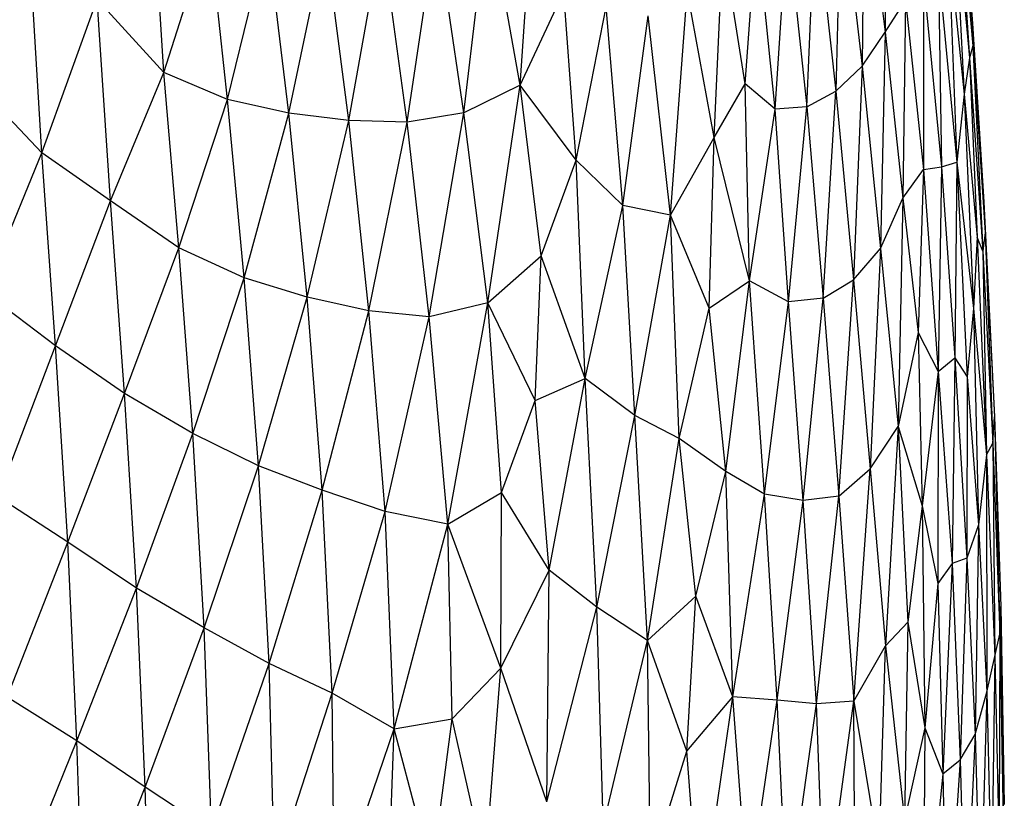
# Paper-space layout '_Dimétrica' of a CAD drawing. Header units: millimetres. Extents: x -212 to 188, y -228 to 468.
# Tile 20 of 24: x 40 to 97, y -17 to 28. Entities that reach past the tile are written whole.
import ezdxf

# ---------------------------------------------------------------- set-up
doc = ezdxf.new("R2010")
doc.units = ezdxf.units.MM

psp = doc.layouts.new('_Dimétrica')

# ---------------------------------------------------------------- linework, layer by layer
at = {"color": 7, "linetype": 'Continuous', "lineweight": 25}
for p, q in [((89.791, 38.69), (89.817, 27.114)), ((94.006, 37.921), (94.85, 26.319)), ((94.006, 37.921), (94.837, 27.602)), ((88.612, 37.062), (88.5, 25.146)), ((88.612, 37.062), (89.817, 27.114)), ((68.84, 24.066), (69.713, 36.768)), ((93.967, 36.667), (94.654, 25.64)), ((93.967, 36.667), (94.85, 26.319)), ((87.281, 35.519), (86.986, 23.72)), ((87.281, 35.519), (88.5, 25.146)), ((93.772, 35.026), (94.353, 23.541)), ((93.772, 35.026), (94.654, 25.64)), ((65.599, 22.48), (67.004, 34.259)), ((68.84, 24.066), (67.004, 34.259)), ((85.306, 22.822), (85.795, 34.287)), ((85.795, 34.287), (86.986, 23.72)), ((48.351, 24.788), (47.816, 33.731)), ((48.351, 24.788), (50.975, 32.946)), ((52.012, 23.241), (50.975, 32.946)), ((62.334, 21.939), (64.016, 33.18)), ((65.599, 22.48), (64.016, 33.18)), ((81.766, 24.142), (82.432, 33.207)), ((83.499, 22.691), (82.432, 33.207)), ((83.499, 22.691), (84.182, 33.385)), ((84.182, 33.385), (85.306, 22.822)), ((52.012, 23.241), (54.312, 32.556)), ((55.547, 22.448), (54.312, 32.556)), ((55.547, 22.448), (57.638, 32.483)), ((58.983, 22.025), (57.638, 32.483)), ((58.983, 22.025), (60.882, 32.664)), ((62.334, 21.939), (60.882, 32.664)), ((93.437, 32.603), (93.929, 19.629)), ((93.437, 32.603), (94.353, 23.541)), ((79.979, 21.051), (80.494, 32.131)), ((81.766, 24.142), (80.494, 32.131)), ((92.866, 30.787), (93.044, 19.371)), ((92.866, 30.787), (93.929, 19.629)), ((92.015, 30.094), (92.027, 19.215)), ((92.015, 30.094), (93.044, 19.371)), ((41.338, 20.179), (40.752, 29.958)), ((68.84, 24.066), (71.348, 29.434)), ((72.048, 19.755), (71.348, 29.434)), ((77.481, 16.584), (78.445, 29.461)), ((79.979, 21.051), (78.445, 29.461)), ((41.338, 20.179), (44.52, 29.001)), ((45.286, 17.421), (44.52, 29.001)), ((48.351, 24.788), (44.52, 29.001)), ((89.817, 27.114), (90.99, 28.932)), ((90.99, 28.932), (90.83, 17.573)), ((90.99, 28.932), (92.027, 19.215)), ((72.048, 19.755), (73.775, 28.563)), ((74.735, 17.152), (73.775, 28.563)), ((74.735, 17.152), (76.195, 28.054)), ((77.481, 16.584), (76.195, 28.054)), ((94.837, 27.602), (94.85, 26.319)), ((94.837, 27.602), (95.572, 15.6)), ((94.837, 27.602), (95.485, 17.354)), ((88.5, 25.146), (89.817, 27.114)), ((89.817, 27.114), (89.55, 14.673)), ((89.817, 27.114), (90.83, 17.573)), ((94.85, 26.319), (94.654, 25.64)), ((94.85, 26.319), (95.437, 14.52)), ((94.85, 26.319), (95.572, 15.6)), ((94.654, 25.64), (94.353, 23.541)), ((94.654, 25.64), (95.096, 15.317)), ((94.654, 25.64), (95.437, 14.52)), ((86.986, 23.72), (88.5, 25.146)), ((88.5, 25.146), (88.004, 12.876)), ((88.5, 25.146), (89.55, 14.673)), ((41.338, 20.179), (37.044, 24.732)), ((45.286, 17.421), (48.351, 24.788)), ((49.227, 14.715), (48.351, 24.788)), ((52.012, 23.241), (48.351, 24.788)), ((68.84, 24.066), (65.599, 22.48)), ((66.985, 11.551), (68.84, 24.066)), ((70.045, 14.258), (68.84, 24.066)), ((72.048, 19.755), (68.84, 24.066)), ((79.979, 21.051), (81.766, 24.142)), ((82.02, 12.805), (81.766, 24.142)), ((83.499, 22.691), (81.766, 24.142)), ((49.227, 14.715), (52.012, 23.241)), ((52.975, 12.984), (52.012, 23.241)), ((55.547, 22.448), (52.012, 23.241)), ((85.306, 22.822), (86.986, 23.72)), ((86.245, 11.821), (86.986, 23.72)), ((86.986, 23.72), (88.004, 12.876)), ((94.353, 23.541), (93.929, 19.629)), ((94.353, 23.541), (94.891, 11.23)), ((94.353, 23.541), (95.096, 15.317)), ((82.02, 12.805), (83.499, 22.691)), ((85.306, 22.822), (83.499, 22.691)), ((84.261, 11.61), (83.499, 22.691)), ((84.261, 11.61), (85.306, 22.822)), ((85.306, 22.822), (86.245, 11.821)), ((52.975, 12.984), (55.547, 22.448)), ((58.983, 22.025), (55.547, 22.448)), ((56.603, 11.865), (55.547, 22.448)), ((65.599, 22.48), (62.334, 21.939)), ((63.603, 10.747), (65.599, 22.48)), ((66.985, 11.551), (65.599, 22.48)), ((56.603, 11.865), (58.983, 22.025)), ((62.334, 21.939), (58.983, 22.025)), ((60.139, 11.093), (58.983, 22.025)), ((60.139, 11.093), (62.334, 21.939)), ((63.603, 10.747), (62.334, 21.939)), ((77.481, 16.584), (79.979, 21.051)), ((79.696, 11.247), (79.979, 21.051)), ((82.02, 12.805), (79.979, 21.051)), ((38.066, 12.151), (41.338, 20.179)), ((45.286, 17.421), (41.338, 20.179)), ((42.141, 9.079), (41.338, 20.179)), ((70.045, 14.258), (72.048, 19.755)), ((72.576, 7.195), (72.048, 19.755)), ((74.735, 17.152), (72.048, 19.755)), ((92.027, 19.215), (93.044, 19.371)), ((93.044, 19.371), (92.857, 7.595)), ((93.044, 19.371), (93.929, 19.629)), ((93.044, 19.371), (93.819, 8.382)), ((93.929, 19.629), (93.819, 8.382)), ((93.929, 19.629), (94.537, 7.297)), ((93.929, 19.629), (94.891, 11.23)), ((90.83, 17.573), (92.027, 19.215)), ((92.027, 19.215), (91.711, 9.835)), ((92.027, 19.215), (92.857, 7.595)), ((89.55, 14.673), (90.83, 17.573)), ((90.83, 17.573), (90.566, 4.441)), ((90.83, 17.573), (91.711, 9.835)), ((42.141, 9.079), (45.286, 17.421)), ((46.103, 6.341), (45.286, 17.421)), ((49.227, 14.715), (45.286, 17.421)), ((72.576, 7.195), (74.735, 17.152)), ((75.437, 5.065), (74.735, 17.152)), ((77.481, 16.584), (74.735, 17.152)), ((95.485, 17.354), (95.572, 15.6)), ((95.485, 17.354), (96.104, 4.983)), ((75.437, 5.065), (77.481, 16.584)), ((77.977, 3.75), (77.481, 16.584)), ((79.696, 11.247), (77.481, 16.584)), ((95.096, 15.317), (94.891, 11.23)), ((95.096, 15.317), (95.64, 2.812)), ((95.437, 14.52), (95.096, 15.317)), ((95.572, 15.6), (95.437, 14.52)), ((95.572, 15.6), (96.004, 3.47)), ((95.572, 15.6), (96.104, 4.983)), ((46.103, 6.341), (49.227, 14.715)), ((50.031, 4.03), (49.227, 14.715)), ((52.975, 12.984), (49.227, 14.715)), ((66.985, 11.551), (70.045, 14.258)), ((69.708, 5.936), (70.045, 14.258)), ((72.576, 7.195), (70.045, 14.258)), ((88.004, 12.876), (89.55, 14.673)), ((89.55, 14.673), (88.946, 2.011)), ((89.55, 14.673), (90.566, 4.441)), ((95.437, 14.52), (95.64, 2.812)), ((95.437, 14.52), (96.004, 3.47)), ((50.031, 4.03), (52.975, 12.984)), ((53.795, 2.169), (52.975, 12.984)), ((56.603, 11.865), (52.975, 12.984)), ((79.696, 11.247), (82.02, 12.805)), ((80.658, 1.839), (82.02, 12.805)), ((82.887, 0.537), (82.02, 12.805)), ((84.261, 11.61), (82.02, 12.805)), ((86.245, 11.821), (88.004, 12.876)), ((87.146, 0.436), (88.004, 12.876)), ((88.004, 12.876), (88.946, 2.011)), ((42.141, 9.079), (38.066, 12.151)), ((53.795, 2.169), (56.603, 11.865)), ((60.139, 11.093), (56.603, 11.865)), ((57.464, 0.768), (56.603, 11.865)), ((66.985, 11.551), (63.603, 10.747)), ((64.68, -1.187), (66.985, 11.551)), ((67.771, 0.647), (66.985, 11.551)), ((69.708, 5.936), (66.985, 11.551)), ((82.887, 0.537), (84.261, 11.61)), ((86.245, 11.821), (84.261, 11.61)), ((85.105, 0.18), (84.261, 11.61)), ((85.105, 0.18), (86.245, 11.821)), ((86.245, 11.821), (87.146, 0.436)), ((57.464, 0.768), (60.139, 11.093)), ((63.603, 10.747), (60.139, 11.093)), ((61.076, -0.449), (60.139, 11.093)), ((77.977, 3.75), (79.696, 11.247)), ((80.658, 1.839), (79.696, 11.247)), ((94.891, 11.23), (94.537, 7.297)), ((94.891, 11.23), (95.187, -1.224)), ((94.891, 11.23), (95.64, 2.812)), ((61.076, -0.449), (63.603, 10.747)), ((64.68, -1.187), (63.603, 10.747)), ((91.711, 9.835), (90.566, 4.441)), ((91.711, 9.835), (91.942, -0.123)), ((91.711, 9.835), (92.857, 7.595)), ((38.817, 0.394), (42.141, 9.079)), ((46.103, 6.341), (42.141, 9.079)), ((42.837, -2.222), (42.141, 9.079)), ((92.857, 7.595), (93.819, 8.382)), ((93.819, 8.382), (93.676, -3.436)), ((93.819, 8.382), (94.537, 7.297)), ((93.819, 8.382), (94.5, -3.141)), ((92.857, 7.595), (91.942, -0.123)), ((92.857, 7.595), (92.835, -4.592)), ((92.857, 7.595), (93.676, -3.436)), ((69.708, 5.936), (72.576, 7.195)), ((70.505, -3.819), (72.576, 7.195)), ((73.245, -5.944), (72.576, 7.195)), ((75.437, 5.065), (72.576, 7.195)), ((94.537, 7.297), (94.5, -3.141)), ((94.537, 7.297), (95.187, -1.224)), ((42.837, -2.222), (46.103, 6.341)), ((46.789, -4.855), (46.103, 6.341)), ((50.031, 4.03), (46.103, 6.341)), ((67.771, 0.647), (69.708, 5.936)), ((70.505, -3.819), (69.708, 5.936)), ((73.245, -5.944), (75.437, 5.065)), ((76.163, -7.878), (75.437, 5.065)), ((77.977, 3.75), (75.437, 5.065)), ((96.004, 3.47), (96.104, 4.983)), ((96.104, 4.983), (96.407, -7.505)), ((96.104, 4.983), (96.472, -5.923)), ((46.789, -4.855), (50.031, 4.03)), ((50.669, -7.146), (50.031, 4.03)), ((53.795, 2.169), (50.031, 4.03)), ((88.946, 2.011), (90.566, 4.441)), ((90.566, 4.441), (89.842, -8.178)), ((90.566, 4.441), (91.12, -6.824)), ((90.566, 4.441), (91.942, -0.123)), ((76.163, -7.878), (77.977, 3.75)), ((78.931, -5.326), (77.977, 3.75)), ((80.658, 1.839), (77.977, 3.75)), ((95.64, 2.812), (96.004, 3.47)), ((96.004, 3.47), (96.123, -8.785)), ((96.004, 3.47), (96.407, -7.505)), ((95.64, 2.812), (95.187, -1.224)), ((95.64, 2.812), (95.667, -10.845)), ((95.64, 2.812), (96.123, -8.785)), ((50.669, -7.146), (53.795, 2.169)), ((57.464, 0.768), (53.795, 2.169)), ((54.408, -9.189), (53.795, 2.169)), ((78.931, -5.326), (80.658, 1.839)), ((82.887, 0.537), (80.658, 1.839)), ((81.069, -11.115), (80.658, 1.839)), ((87.146, 0.436), (88.946, 2.011)), ((88.014, -11.361), (88.946, 2.011)), ((88.946, 2.011), (89.842, -8.178)), ((54.408, -9.189), (57.464, 0.768)), ((61.076, -0.449), (57.464, 0.768)), ((58.042, -10.893), (57.464, 0.768)), ((64.68, -1.187), (67.771, 0.647)), ((67.719, -9.456), (67.771, 0.647)), ((70.505, -3.819), (67.771, 0.647)), ((42.837, -2.222), (38.817, 0.394)), ((81.069, -11.115), (82.887, 0.537)), ((83.603, -11.302), (82.887, 0.537)), ((85.105, 0.18), (82.887, 0.537)), ((83.603, -11.302), (85.105, 0.18)), ((87.146, 0.436), (85.105, 0.18)), ((85.868, -11.514), (85.105, 0.18)), ((85.868, -11.514), (87.146, 0.436)), ((87.146, 0.436), (88.014, -11.361)), ((58.042, -10.893), (61.076, -0.449)), ((64.68, -1.187), (61.076, -0.449)), ((61.592, -12.942), (61.076, -0.449)), ((91.942, -0.123), (91.12, -6.824)), ((91.942, -0.123), (92.098, -12.895)), ((91.942, -0.123), (92.835, -4.592)), ((61.592, -12.942), (64.68, -1.187)), ((64.933, -12.374), (64.68, -1.187)), ((67.719, -9.456), (64.68, -1.187)), ((95.187, -1.224), (94.5, -3.141)), ((95.187, -1.224), (94.994, -13.268)), ((95.187, -1.224), (95.667, -10.845)), ((39.359, -11.13), (42.837, -2.222)), ((46.789, -4.855), (42.837, -2.222)), ((43.364, -13.629), (42.837, -2.222)), ((94.5, -3.141), (93.676, -3.436)), ((94.5, -3.141), (94.132, -14.727)), ((94.5, -3.141), (94.994, -13.268)), ((67.719, -9.456), (70.505, -3.819)), ((70.375, -17.14), (70.505, -3.819)), ((73.245, -5.944), (70.505, -3.819)), ((93.676, -3.436), (92.835, -4.592)), ((93.676, -3.436), (93.131, -15.54)), ((93.676, -3.436), (94.132, -14.727)), ((43.364, -13.629), (46.789, -4.855)), ((50.669, -7.146), (46.789, -4.855)), ((47.287, -16.304), (46.789, -4.855)), ((92.835, -4.592), (92.098, -12.895)), ((92.835, -4.592), (93.131, -15.54)), ((76.163, -7.878), (78.931, -5.326)), ((78.416, -14.231), (78.931, -5.326)), ((81.069, -11.115), (78.931, -5.326)), ((70.375, -17.14), (73.245, -5.944)), ((73.614, -18.496), (73.245, -5.944)), ((76.163, -7.878), (73.245, -5.944)), ((96.407, -7.505), (96.472, -5.923)), ((96.472, -5.923), (96.614, -18.756)), ((96.472, -5.923), (96.663, -17.302)), ((47.287, -16.304), (50.669, -7.146)), ((54.408, -9.189), (50.669, -7.146)), ((51.094, -18.81), (50.669, -7.146)), ((91.12, -6.824), (89.842, -8.178)), ((91.12, -6.824), (90.934, -18.193)), ((91.12, -6.824), (92.098, -12.895)), ((73.614, -18.496), (76.163, -7.878)), ((76.334, -20.872), (76.163, -7.878)), ((78.416, -14.231), (76.163, -7.878)), ((96.123, -8.785), (96.407, -7.505)), ((96.407, -7.505), (96.367, -20.2)), ((96.407, -7.505), (96.614, -18.756)), ((88.014, -11.361), (89.842, -8.178)), ((89.473, -20.256), (89.842, -8.178)), ((89.842, -8.178), (90.934, -18.193)), ((95.667, -10.845), (96.123, -8.785)), ((96.123, -8.785), (95.925, -21.846)), ((96.123, -8.785), (96.367, -20.2)), ((51.094, -18.81), (54.408, -9.189)), ((58.042, -10.893), (54.408, -9.189)), ((54.719, -21.121), (54.408, -9.189)), ((64.933, -12.374), (67.719, -9.456)), ((66.838, -20.836), (67.719, -9.456)), ((70.375, -17.14), (67.719, -9.456)), ((43.364, -13.629), (39.359, -11.13)), ((54.719, -21.121), (58.042, -10.893)), ((61.592, -12.942), (58.042, -10.893)), ((58.143, -23.131), (58.042, -10.893)), ((78.416, -14.231), (81.069, -11.115)), ((79.174, -24.072), (81.069, -11.115)), ((81.923, -22.758), (81.069, -11.115)), ((83.603, -11.302), (81.069, -11.115)), ((81.923, -22.758), (83.603, -11.302)), ((84.195, -23.386), (83.603, -11.302)), ((85.868, -11.514), (83.603, -11.302)), ((94.994, -13.268), (95.667, -10.845)), ((95.667, -10.845), (95.284, -23.725)), ((95.667, -10.845), (95.925, -21.846)), ((84.195, -23.386), (85.868, -11.514)), ((88.014, -11.361), (85.868, -11.514)), ((86.333, -23.622), (85.868, -11.514)), ((86.333, -23.622), (88.014, -11.361)), ((88.071, -23.185), (88.014, -11.361)), ((88.014, -11.361), (89.473, -20.256)), ((61.592, -12.942), (64.933, -12.374)), ((63.782, -21.177), (64.933, -12.374)), ((66.838, -20.836), (64.933, -12.374)), ((58.143, -23.131), (61.592, -12.942)), ((61.118, -26.501), (61.592, -12.942)), ((63.782, -21.177), (61.592, -12.942)), ((92.098, -12.895), (90.934, -18.193)), ((92.098, -12.895), (92, -26.497)), ((92.098, -12.895), (93.131, -15.54)), ((94.132, -14.727), (94.994, -13.268)), ((94.994, -13.268), (94.42, -25.459)), ((94.994, -13.268), (95.284, -23.725)), ((39.73, -22.611), (43.364, -13.629)), ((47.287, -16.304), (43.364, -13.629)), ((43.722, -25.163), (43.364, -13.629)), ((76.334, -20.872), (78.416, -14.231)), ((79.174, -24.072), (78.416, -14.231)), ((93.131, -15.54), (94.132, -14.727)), ((94.132, -14.727), (93.346, -26.637)), ((94.132, -14.727), (94.42, -25.459)), ((93.131, -15.54), (92, -26.497)), ((93.131, -15.54), (93.346, -26.637)), ((43.722, -25.163), (47.287, -16.304)), ((51.094, -18.81), (47.287, -16.304)), ((47.589, -28.07), (47.287, -16.304))]:
    psp.add_line(p, q, dxfattribs=at)

doc.saveas('drawing.dxf')
